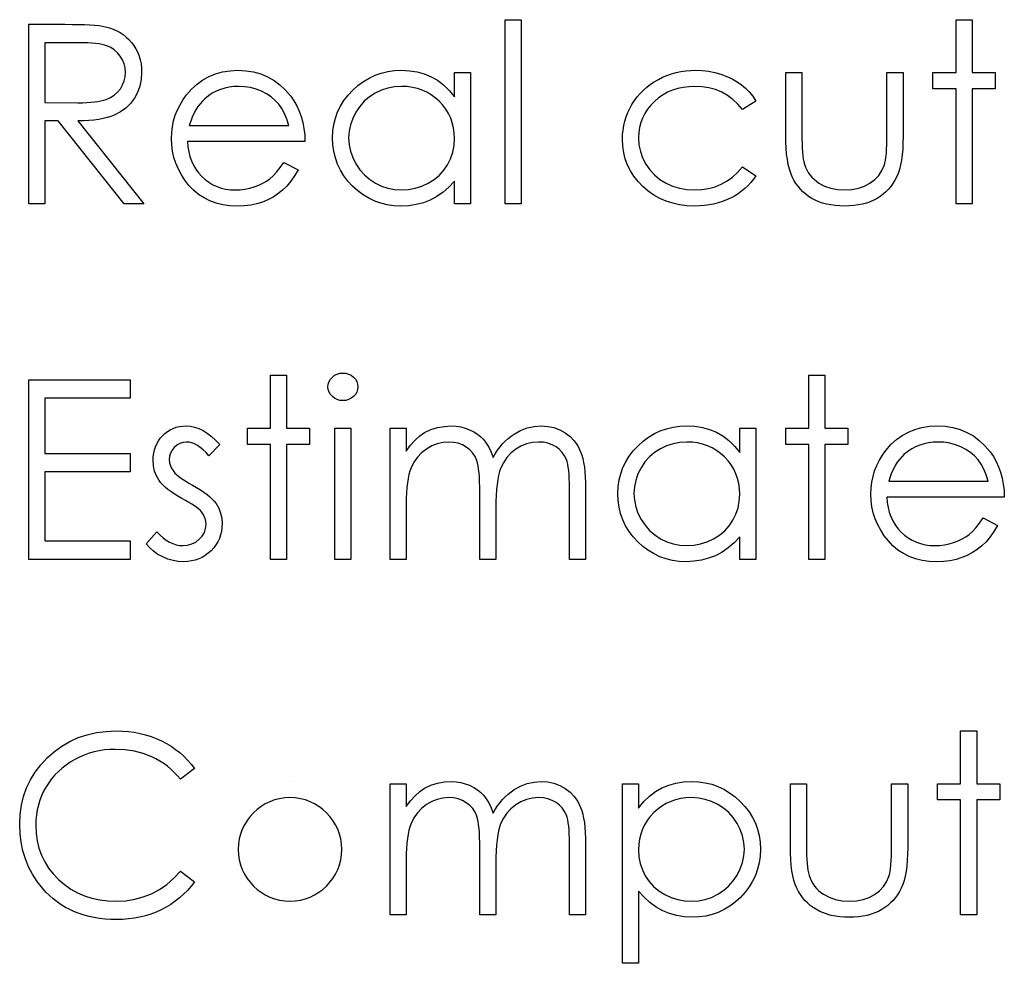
# Model space of a CAD drawing. Header units: inches. Extents: x -122 to 123, y -201 to 75.
# Tile 164 of 191: x -4.608 to -3.922, y 66.8 to 67.457. Entities that reach past the tile are written whole.
import ezdxf

# ---------------------------------------------------------------- set-up
doc = ezdxf.new("R2010")
doc.units = ezdxf.units.IN
doc.header["$MEASUREMENT"] = 0

msp = doc.modelspace()

# ---------------------------------------------------------------- linework, layer by layer
at = {"color": 7, "linetype": 'Continuous'}
msp.add_line((-4.41987, 66.92669), (-4.41987, 66.92669), dxfattribs=at)
at = {"color": 7, "linetype": 'Continuous', "flags": 128}
for points in [[(-4.60181, 67.45415), (-4.57679, 67.45415), (-4.57679, 67.45415), (-4.57178, 67.45412), (-4.56718, 67.45405), (-4.56302, 67.4539), (-4.55926, 67.45372), (-4.55593, 67.45347), (-4.55303, 67.4532), (-4.55053, 67.45285), (-4.54847, 67.45244), (-4.54847, 67.45244), (-4.54574, 67.45172), (-4.54314, 67.45079), (-4.54066, 67.44969), (-4.53833, 67.44841), (-4.53613, 67.44694), (-4.53405, 67.44528), (-4.5321, 67.44346), (-4.53029, 67.44143), (-4.52864, 67.43927), (-4.52721, 67.43697), (-4.52601, 67.43457), (-4.52503, 67.43204), (-4.52426, 67.42938), (-4.52371, 67.42663), (-4.52338, 67.42372), (-4.52328, 67.42072), (-4.52328, 67.42072), (-4.52358, 67.41574), (-4.52451, 67.41108), (-4.52606, 67.40672), (-4.52821, 67.40266), (-4.53094, 67.39901), (-4.5342, 67.39583), (-4.53801, 67.39312), (-4.54231, 67.3909), (-4.54472, 67.38997), (-4.54732, 67.38914), (-4.55015, 67.38847), (-4.5532, 67.38789), (-4.55649, 67.38744), (-4.55997, 67.38711), (-4.56367, 67.38691), (-4.5676, 67.38684), (-4.5676, 67.38684), (-4.52168, 67.32915), (-4.52168, 67.32915), (-4.53555, 67.32915), (-4.53555, 67.32915), (-4.58148, 67.38684), (-4.58148, 67.38684), (-4.59059, 67.38684), (-4.59059, 67.38684), (-4.59059, 67.32915), (-4.59059, 67.32915), (-4.60181, 67.32915), (-4.60181, 67.32915), (-4.60181, 67.45415)], [(-4.27008, 67.45735), (-4.25886, 67.45735), (-4.25886, 67.45735), (-4.25886, 67.32915), (-4.25886, 67.32915), (-4.27008, 67.32915), (-4.27008, 67.32915), (-4.27008, 67.45735)], [(-3.95597, 67.45735), (-3.94476, 67.45735), (-3.94476, 67.45735), (-3.94476, 67.42049), (-3.94476, 67.42049), (-3.92873, 67.42049), (-3.92873, 67.42049), (-3.92873, 67.40928), (-3.92873, 67.40928), (-3.94476, 67.40928), (-3.94476, 67.40928), (-3.94476, 67.32915), (-3.94476, 67.32915), (-3.95597, 67.32915), (-3.95597, 67.32915), (-3.95597, 67.40928), (-3.95597, 67.40928), (-3.972, 67.40928), (-3.972, 67.40928), (-3.972, 67.42049), (-3.972, 67.42049), (-3.95597, 67.42049), (-3.95597, 67.42049), (-3.95597, 67.45735)], [(-4.59059, 67.44133), (-4.59059, 67.39966), (-4.59059, 67.39966), (-4.5677, 67.39948), (-4.5677, 67.39948), (-4.5645, 67.39951), (-4.56149, 67.39963), (-4.55871, 67.39981), (-4.55613, 67.40006), (-4.55378, 67.40039), (-4.55165, 67.40079), (-4.54972, 67.40126), (-4.54802, 67.40181), (-4.54502, 67.40317), (-4.54234, 67.40484), (-4.54003, 67.4069), (-4.53808, 67.40928), (-4.5365, 67.41193), (-4.5354, 67.41471), (-4.53473, 67.41766), (-4.5345, 67.42074), (-4.5345, 67.42074), (-4.53473, 67.42375), (-4.5354, 67.42663), (-4.53655, 67.42936), (-4.53813, 67.43194), (-4.54008, 67.43429), (-4.54231, 67.43627), (-4.54482, 67.4379), (-4.54762, 67.43915), (-4.54922, 67.43965), (-4.55105, 67.4401), (-4.55313, 67.44048), (-4.55543, 67.44078), (-4.55801, 67.44103), (-4.56082, 67.4412), (-4.56387, 67.4413), (-4.56715, 67.44133), (-4.56715, 67.44133), (-4.59059, 67.44133)], [(-4.42427, 67.35799), (-4.41431, 67.35276), (-4.41431, 67.35276), (-4.41676, 67.34858), (-4.41939, 67.34482), (-4.4222, 67.34147), (-4.4252, 67.33856), (-4.42838, 67.33603), (-4.43174, 67.33383), (-4.43532, 67.33193), (-4.43907, 67.33035), (-4.44305, 67.32912), (-4.44729, 67.32825), (-4.45177, 67.32772), (-4.4565, 67.32754), (-4.4565, 67.32754), (-4.46176, 67.32777), (-4.46672, 67.32845), (-4.47137, 67.32957), (-4.47576, 67.33115), (-4.47981, 67.33318), (-4.48359, 67.33566), (-4.4871, 67.33859), (-4.49028, 67.34197), (-4.49313, 67.34562), (-4.49561, 67.3494), (-4.49769, 67.35331), (-4.49939, 67.35734), (-4.50075, 67.36147), (-4.5017, 67.36571), (-4.50225, 67.37009), (-4.50245, 67.37457), (-4.50245, 67.37457), (-4.50227, 67.37878), (-4.5018, 67.38288), (-4.50097, 67.38686), (-4.49982, 67.39075), (-4.49834, 67.3945), (-4.49654, 67.39813), (-4.49439, 67.40166), (-4.49193, 67.40507), (-4.49193, 67.40507), (-4.48845, 67.40905), (-4.4847, 67.41253), (-4.48066, 67.41544), (-4.47633, 67.41784), (-4.47172, 67.41969), (-4.46684, 67.42104), (-4.46168, 67.42182), (-4.45622, 67.4221), (-4.45622, 67.4221), (-4.45062, 67.42182), (-4.44528, 67.42097), (-4.44025, 67.41957), (-4.43552, 67.41761), (-4.43106, 67.41508), (-4.4269, 67.41198), (-4.42302, 67.40832), (-4.41944, 67.40412), (-4.41944, 67.40412), (-4.41714, 67.40084), (-4.41516, 67.39738), (-4.41346, 67.3937), (-4.41208, 67.38984), (-4.41098, 67.38579), (-4.41018, 67.38153), (-4.4097, 67.37707), (-4.4095, 67.37242), (-4.4095, 67.37242), (-4.49123, 67.37242), (-4.49123, 67.37242), (-4.49101, 67.36881), (-4.4905, 67.36536), (-4.4897, 67.36207), (-4.4886, 67.35897), (-4.48725, 67.35604), (-4.4856, 67.35326), (-4.48364, 67.35066), (-4.48142, 67.3482), (-4.47896, 67.346), (-4.47638, 67.34407), (-4.47365, 67.34244), (-4.47077, 67.34112), (-4.46777, 67.34009), (-4.46461, 67.33936), (-4.46133, 67.33891), (-4.4579, 67.33876), (-4.4579, 67.33876), (-4.45455, 67.33889), (-4.45127, 67.33929), (-4.44801, 67.33996), (-4.44481, 67.34089), (-4.44173, 67.34204), (-4.4389, 67.34339), (-4.43632, 67.3449), (-4.43396, 67.34658), (-4.43169, 67.3486), (-4.42931, 67.35121), (-4.42683, 67.35431), (-4.42427, 67.35799)], [(-4.29412, 67.42049), (-4.29412, 67.32915), (-4.29412, 67.32915), (-4.30533, 67.32915), (-4.30533, 67.32915), (-4.30533, 67.34495), (-4.30533, 67.34495), (-4.30921, 67.34074), (-4.3133, 67.33713), (-4.31765, 67.33413), (-4.32221, 67.33173), (-4.32699, 67.3299), (-4.33198, 67.3286), (-4.33721, 67.32779), (-4.34264, 67.32754), (-4.34264, 67.32754), (-4.34748, 67.32777), (-4.35213, 67.32842), (-4.35662, 67.3295), (-4.36092, 67.331), (-4.36503, 67.33295), (-4.36899, 67.33533), (-4.37274, 67.33814), (-4.37632, 67.34139), (-4.3796, 67.34495), (-4.38243, 67.34868), (-4.38481, 67.35261), (-4.38679, 67.35674), (-4.38832, 67.36105), (-4.38939, 67.36553), (-4.39004, 67.37021), (-4.39027, 67.37507), (-4.39027, 67.37507), (-4.39004, 67.37983), (-4.38939, 67.38444), (-4.38829, 67.38884), (-4.38674, 67.3931), (-4.38476, 67.39716), (-4.38236, 67.40104), (-4.3795, 67.40477), (-4.3762, 67.4083), (-4.37259, 67.41153), (-4.36878, 67.41433), (-4.36483, 67.41671), (-4.36067, 67.41864), (-4.35634, 67.42017), (-4.35183, 67.42124), (-4.34715, 67.42187), (-4.34229, 67.4221), (-4.34229, 67.4221), (-4.33671, 67.42182), (-4.3314, 67.42099), (-4.32637, 67.41959), (-4.32161, 67.41766), (-4.31713, 67.41513), (-4.3129, 67.41193), (-4.30899, 67.4081), (-4.30533, 67.40359), (-4.30533, 67.40359), (-4.30533, 67.42049), (-4.30533, 67.42049), (-4.29412, 67.42049)], [(-4.0954, 67.40069), (-4.10479, 67.39485), (-4.10479, 67.39485), (-4.10797, 67.39861), (-4.11145, 67.40186), (-4.11518, 67.40462), (-4.11919, 67.40687), (-4.12349, 67.40862), (-4.12807, 67.40988), (-4.13291, 67.41063), (-4.13804, 67.41088), (-4.13804, 67.41088), (-4.14215, 67.4107), (-4.1461, 67.41023), (-4.14986, 67.4094), (-4.15344, 67.40827), (-4.15685, 67.4068), (-4.16008, 67.40499), (-4.16313, 67.40289), (-4.16601, 67.40044), (-4.16861, 67.39776), (-4.17087, 67.39493), (-4.1728, 67.39197), (-4.17435, 67.38887), (-4.17558, 67.38564), (-4.17643, 67.38226), (-4.17695, 67.37873), (-4.17713, 67.37507), (-4.17713, 67.37507), (-4.1768, 67.37029), (-4.17585, 67.36566), (-4.17425, 67.36115), (-4.17202, 67.35679), (-4.16922, 67.35276), (-4.16594, 67.34918), (-4.1622, 67.3461), (-4.15797, 67.3435), (-4.15337, 67.34142), (-4.14851, 67.33994), (-4.14337, 67.33906), (-4.13797, 67.33876), (-4.13797, 67.33876), (-4.13301, 67.33901), (-4.12827, 67.33976), (-4.12379, 67.34102), (-4.11951, 67.34277), (-4.11548, 67.34502), (-4.1117, 67.34778), (-4.10812, 67.35103), (-4.10479, 67.35479), (-4.10479, 67.35479), (-4.0954, 67.34863), (-4.0954, 67.34863), (-4.0971, 67.3462), (-4.09895, 67.3439), (-4.10096, 67.34174), (-4.10308, 67.33974), (-4.10534, 67.33786), (-4.10777, 67.33613), (-4.11032, 67.33453), (-4.113, 67.33308), (-4.11581, 67.33178), (-4.11871, 67.33065), (-4.12169, 67.3297), (-4.12479, 67.32892), (-4.12797, 67.32832), (-4.13128, 67.3279), (-4.13466, 67.32762), (-4.13814, 67.32754), (-4.13814, 67.32754), (-4.14345, 67.32774), (-4.14851, 67.3284), (-4.15334, 67.32945), (-4.15795, 67.33092), (-4.16233, 67.33283), (-4.16649, 67.33516), (-4.17039, 67.33791), (-4.17407, 67.34109), (-4.17743, 67.34457), (-4.18031, 67.34825), (-4.18276, 67.35208), (-4.18477, 67.35612), (-4.18634, 67.36035), (-4.18744, 67.36473), (-4.18812, 67.36931), (-4.18835, 67.37407), (-4.18835, 67.37407), (-4.18825, 67.3773), (-4.18792, 67.38048), (-4.18742, 67.38361), (-4.18667, 67.38666), (-4.18574, 67.38967), (-4.18459, 67.39262), (-4.18324, 67.3955), (-4.18169, 67.39833), (-4.17993, 67.40106), (-4.17803, 67.40362), (-4.17598, 67.40605), (-4.17375, 67.4083), (-4.17139, 67.4104), (-4.16886, 67.41236), (-4.16616, 67.41416), (-4.16333, 67.41581), (-4.16038, 67.41729), (-4.15732, 67.41857), (-4.15419, 67.41964), (-4.15096, 67.42052), (-4.14766, 67.42122), (-4.14428, 67.4217), (-4.1408, 67.422), (-4.13721, 67.4221), (-4.13721, 67.4221), (-4.13273, 67.42192), (-4.1283, 67.42139), (-4.12397, 67.42054), (-4.11971, 67.41932), (-4.11565, 67.41781), (-4.1119, 67.41611), (-4.10849, 67.41418), (-4.10539, 67.41205), (-4.10256, 67.40968), (-4.09995, 67.407), (-4.09755, 67.40399), (-4.0954, 67.40069)], [(-4.07456, 67.42049), (-4.06335, 67.42049), (-4.06335, 67.42049), (-4.06335, 67.37813), (-4.06335, 67.37813), (-4.06332, 67.37439), (-4.06325, 67.37099), (-4.0631, 67.36786), (-4.0629, 67.36503), (-4.06264, 67.36253), (-4.06234, 67.3603), (-4.06199, 67.35839), (-4.06157, 67.35677), (-4.06157, 67.35677), (-4.06082, 67.35474), (-4.05994, 67.35281), (-4.05889, 67.35101), (-4.05771, 67.3493), (-4.05636, 67.3477), (-4.05486, 67.34622), (-4.05323, 67.34485), (-4.05143, 67.3436), (-4.0475, 67.34149), (-4.04319, 67.33996), (-4.03853, 67.33906), (-4.03352, 67.33876), (-4.03352, 67.33876), (-4.02852, 67.33906), (-4.02391, 67.33994), (-4.0197, 67.34142), (-4.0159, 67.34347), (-4.01256, 67.346), (-4.00979, 67.34893), (-4.00756, 67.35221), (-4.0059, 67.35586), (-4.0059, 67.35586), (-4.00548, 67.35737), (-4.0051, 67.35922), (-4.00478, 67.36145), (-4.0045, 67.36405), (-4.0043, 67.36703), (-4.00418, 67.37036), (-4.00408, 67.37407), (-4.00405, 67.37813), (-4.00405, 67.37813), (-4.00405, 67.42049), (-4.00405, 67.42049), (-3.99283, 67.42049), (-3.99283, 67.42049), (-3.99283, 67.37602), (-3.99283, 67.37602), (-3.99291, 67.37149), (-3.99311, 67.36723), (-3.99346, 67.36325), (-3.99396, 67.3596), (-3.99459, 67.35619), (-3.99536, 67.35311), (-3.99629, 67.35031), (-3.99734, 67.34778), (-3.99854, 67.34547), (-3.99987, 67.34329), (-4.00137, 67.34124), (-4.00297, 67.33931), (-4.00475, 67.33751), (-4.00666, 67.33586), (-4.00871, 67.33431), (-4.01091, 67.3329), (-4.01324, 67.33165), (-4.01572, 67.33055), (-4.01835, 67.32965), (-4.0211, 67.3289), (-4.02403, 67.3283), (-4.02709, 67.32787), (-4.03027, 67.32762), (-4.03362, 67.32754), (-4.03362, 67.32754), (-4.03695, 67.32762), (-4.04016, 67.32787), (-4.04321, 67.3283), (-4.04614, 67.3289), (-4.04892, 67.32965), (-4.05155, 67.33055), (-4.05406, 67.33165), (-4.05641, 67.3329), (-4.05861, 67.33431), (-4.06069, 67.33586), (-4.06262, 67.33754), (-4.0644, 67.33934), (-4.06603, 67.34129), (-4.0675, 67.34337), (-4.06885, 67.34557), (-4.07006, 67.3479), (-4.07111, 67.35046), (-4.07204, 67.35331), (-4.07281, 67.35649), (-4.07344, 67.35995), (-4.07394, 67.36373), (-4.07429, 67.36778), (-4.07449, 67.37217), (-4.07456, 67.37685), (-4.07456, 67.37685), (-4.07456, 67.42049)], [(-4.42072, 67.38363), (-4.42205, 67.38807), (-4.42367, 67.39202), (-4.42555, 67.3955), (-4.4277, 67.39851), (-4.43016, 67.40116), (-4.43301, 67.40354), (-4.43622, 67.40564), (-4.4398, 67.40747), (-4.4436, 67.40897), (-4.44754, 67.41003), (-4.45154, 67.41068), (-4.45565, 67.41088), (-4.45565, 67.41088), (-4.459, 67.41075), (-4.46226, 67.41035), (-4.46539, 67.40968), (-4.46837, 67.40875), (-4.47127, 67.40752), (-4.47403, 67.40607), (-4.47666, 67.40432), (-4.47919, 67.40231), (-4.47919, 67.40231), (-4.48094, 67.40066), (-4.48257, 67.39881), (-4.48409, 67.39678), (-4.4855, 67.39455), (-4.4868, 67.3921), (-4.488, 67.38947), (-4.48908, 67.38666), (-4.49005, 67.38363), (-4.49005, 67.38363), (-4.42072, 67.38363)], [(-4.34214, 67.41088), (-4.34705, 67.41058), (-4.35176, 67.4097), (-4.35626, 67.40822), (-4.3606, 67.40617), (-4.3646, 67.40359), (-4.36818, 67.40051), (-4.37134, 67.39698), (-4.37407, 67.39295), (-4.37625, 67.38864), (-4.3778, 67.38419), (-4.37875, 67.37963), (-4.37905, 67.37495), (-4.37905, 67.37495), (-4.37873, 67.37029), (-4.3778, 67.36573), (-4.37622, 67.36127), (-4.37402, 67.35692), (-4.37126, 67.35286), (-4.36811, 67.34928), (-4.3645, 67.34617), (-4.36047, 67.34355), (-4.35614, 67.34144), (-4.35166, 67.33996), (-4.34702, 67.33906), (-4.34224, 67.33876), (-4.34224, 67.33876), (-4.33738, 67.33906), (-4.33265, 67.33994), (-4.32807, 67.34142), (-4.32361, 67.3435), (-4.31948, 67.34607), (-4.31583, 67.34908), (-4.31272, 67.35251), (-4.31009, 67.35634), (-4.30801, 67.36052), (-4.30651, 67.36498), (-4.30563, 67.36966), (-4.30533, 67.37462), (-4.30533, 67.37462), (-4.30551, 67.3784), (-4.30601, 67.38203), (-4.30684, 67.38551), (-4.30799, 67.38882), (-4.30949, 67.39197), (-4.31132, 67.39498), (-4.31347, 67.39781), (-4.31598, 67.40049), (-4.3187, 67.40292), (-4.32158, 67.40504), (-4.32464, 67.40682), (-4.32782, 67.40827), (-4.33117, 67.40943), (-4.33468, 67.41023), (-4.33834, 67.41073), (-4.34214, 67.41088)], [(-4.38311, 67.21125), (-4.38103, 67.21108), (-4.3791, 67.21055), (-4.37732, 67.20965), (-4.37572, 67.20842), (-4.37437, 67.20694), (-4.37342, 67.20529), (-4.37284, 67.20351), (-4.37264, 67.20159), (-4.37264, 67.20159), (-4.37284, 67.19971), (-4.37342, 67.19796), (-4.37437, 67.19633), (-4.37572, 67.19485), (-4.37732, 67.19362), (-4.3791, 67.19272), (-4.38103, 67.1922), (-4.38311, 67.19202), (-4.38311, 67.19202), (-4.38516, 67.1922), (-4.38704, 67.19272), (-4.38882, 67.19362), (-4.39042, 67.19485), (-4.39175, 67.19633), (-4.3927, 67.19796), (-4.39327, 67.19971), (-4.39347, 67.20159), (-4.39347, 67.20159), (-4.39327, 67.20351), (-4.3927, 67.20529), (-4.39175, 67.20694), (-4.39042, 67.20842), (-4.38882, 67.20965), (-4.38704, 67.21055), (-4.38516, 67.21108), (-4.38311, 67.21125)], [(-4.60181, 67.20644), (-4.53129, 67.20644), (-4.53129, 67.20644), (-4.53129, 67.19362), (-4.53129, 67.19362), (-4.59059, 67.19362), (-4.59059, 67.19362), (-4.59059, 67.15516), (-4.59059, 67.15516), (-4.53129, 67.15516), (-4.53129, 67.15516), (-4.53129, 67.14234), (-4.53129, 67.14234), (-4.59059, 67.14234), (-4.59059, 67.14234), (-4.59059, 67.09426), (-4.59059, 67.09426), (-4.53129, 67.09426), (-4.53129, 67.09426), (-4.53129, 67.08144), (-4.53129, 67.08144), (-4.60181, 67.08144), (-4.60181, 67.08144), (-4.60181, 67.20644)], [(-4.43354, 67.20965), (-4.42232, 67.20965), (-4.42232, 67.20965), (-4.42232, 67.17279), (-4.42232, 67.17279), (-4.40629, 67.17279), (-4.40629, 67.17279), (-4.40629, 67.16157), (-4.40629, 67.16157), (-4.42232, 67.16157), (-4.42232, 67.16157), (-4.42232, 67.08144), (-4.42232, 67.08144), (-4.43354, 67.08144), (-4.43354, 67.08144), (-4.43354, 67.16157), (-4.43354, 67.16157), (-4.44956, 67.16157), (-4.44956, 67.16157), (-4.44956, 67.17279), (-4.44956, 67.17279), (-4.43354, 67.17279), (-4.43354, 67.17279), (-4.43354, 67.20965)], [(-4.05854, 67.20965), (-4.04732, 67.20965), (-4.04732, 67.20965), (-4.04732, 67.17279), (-4.04732, 67.17279), (-4.03129, 67.17279), (-4.03129, 67.17279), (-4.03129, 67.16157), (-4.03129, 67.16157), (-4.04732, 67.16157), (-4.04732, 67.16157), (-4.04732, 67.08144), (-4.04732, 67.08144), (-4.05854, 67.08144), (-4.05854, 67.08144), (-4.05854, 67.16157), (-4.05854, 67.16157), (-4.07456, 67.16157), (-4.07456, 67.16157), (-4.07456, 67.17279), (-4.07456, 67.17279), (-4.05854, 67.17279), (-4.05854, 67.17279), (-4.05854, 67.20965)], [(-4.46879, 67.1614), (-4.47641, 67.15356), (-4.47641, 67.15356), (-4.47841, 67.15581), (-4.48041, 67.15777), (-4.48242, 67.15942), (-4.48437, 67.16077), (-4.48635, 67.16182), (-4.4883, 67.16257), (-4.49025, 67.16302), (-4.49218, 67.16317), (-4.49218, 67.16317), (-4.49454, 67.16295), (-4.49671, 67.16225), (-4.49874, 67.1611), (-4.50057, 67.15947), (-4.5021, 67.15754), (-4.50317, 67.15549), (-4.50383, 67.15326), (-4.50405, 67.15088), (-4.50405, 67.15088), (-4.50385, 67.14873), (-4.50327, 67.14665), (-4.5023, 67.14459), (-4.50095, 67.14259), (-4.50095, 67.14259), (-4.50007, 67.14156), (-4.49897, 67.14051), (-4.49767, 67.13939), (-4.49614, 67.13823), (-4.49439, 67.13703), (-4.49243, 67.13581), (-4.49028, 67.1345), (-4.4879, 67.13318), (-4.4879, 67.13318), (-4.485, 67.13152), (-4.48234, 67.1299), (-4.47991, 67.12827), (-4.47773, 67.12667), (-4.47581, 67.12506), (-4.4741, 67.12349), (-4.47265, 67.12191), (-4.47145, 67.12036), (-4.47145, 67.12036), (-4.4696, 67.11713), (-4.46824, 67.1137), (-4.46747, 67.11006), (-4.46719, 67.10623), (-4.46719, 67.10623), (-4.46732, 67.10353), (-4.46767, 67.10092), (-4.46827, 67.09842), (-4.4691, 67.09604), (-4.4702, 67.09374), (-4.4715, 67.09156), (-4.47305, 67.08948), (-4.47485, 67.0875), (-4.47683, 67.0857), (-4.47891, 67.08415), (-4.48111, 67.08285), (-4.48344, 67.08177), (-4.4859, 67.08092), (-4.48848, 67.08032), (-4.49116, 67.07997), (-4.49396, 67.07984), (-4.49396, 67.07984), (-4.49774, 67.08004), (-4.50142, 67.08067), (-4.50503, 67.08169), (-4.50856, 67.08312), (-4.51189, 67.08492), (-4.51492, 67.08705), (-4.51765, 67.08948), (-4.52008, 67.09221), (-4.52008, 67.09221), (-4.51264, 67.10067), (-4.51264, 67.10067), (-4.51049, 67.09842), (-4.50831, 67.09647), (-4.50608, 67.09482), (-4.50385, 67.09346), (-4.50157, 67.09241), (-4.49924, 67.09166), (-4.49691, 67.09121), (-4.49454, 67.09106), (-4.49454, 67.09106), (-4.49131, 67.09133), (-4.48833, 67.09216), (-4.4856, 67.09351), (-4.48312, 67.09544), (-4.48106, 67.09772), (-4.47959, 67.10022), (-4.47871, 67.10288), (-4.47841, 67.10576), (-4.47841, 67.10576), (-4.47861, 67.10814), (-4.47919, 67.11039), (-4.48014, 67.11249), (-4.48149, 67.11447), (-4.48149, 67.11447), (-4.48237, 67.11542), (-4.48349, 67.11645), (-4.48487, 67.11755), (-4.48647, 67.1187), (-4.48833, 67.11991), (-4.49043, 67.12116), (-4.49276, 67.12248), (-4.49534, 67.12389), (-4.49534, 67.12389), (-4.49812, 67.12546), (-4.50067, 67.12704), (-4.50297, 67.12862), (-4.50508, 67.13017), (-4.50693, 67.13172), (-4.50853, 67.13328), (-4.50994, 67.13483), (-4.51109, 67.13636), (-4.51109, 67.13636), (-4.51292, 67.13954), (-4.51422, 67.14297), (-4.51502, 67.14657), (-4.51527, 67.15043), (-4.51527, 67.15043), (-4.51517, 67.15296), (-4.51487, 67.15536), (-4.51434, 67.15767), (-4.51364, 67.15987), (-4.51272, 67.16195), (-4.51159, 67.16393), (-4.51026, 67.1658), (-4.50873, 67.16756), (-4.50703, 67.16916), (-4.50523, 67.17054), (-4.50333, 67.17171), (-4.50132, 67.17269), (-4.49919, 67.17344), (-4.49696, 67.17397), (-4.49464, 67.17429), (-4.49218, 67.17439), (-4.49218, 67.17439), (-4.48928, 67.17419), (-4.48637, 67.17359), (-4.48344, 67.17256), (-4.48051, 67.17114), (-4.47761, 67.16931), (-4.47468, 67.16708), (-4.47172, 67.16445), (-4.46879, 67.1614)], [(-4.38867, 67.17279), (-4.37745, 67.17279), (-4.37745, 67.17279), (-4.37745, 67.08144), (-4.37745, 67.08144), (-4.38867, 67.08144), (-4.38867, 67.08144), (-4.38867, 67.17279)], [(-4.35021, 67.17279), (-4.33899, 67.17279), (-4.33899, 67.17279), (-4.33899, 67.15691), (-4.33899, 67.15691), (-4.33588, 67.16102), (-4.33273, 67.16453), (-4.32955, 67.16743), (-4.32632, 67.16976), (-4.32632, 67.16976), (-4.32178, 67.17179), (-4.31713, 67.17324), (-4.31237, 67.17409), (-4.30749, 67.17439), (-4.30749, 67.17439), (-4.30418, 67.17422), (-4.30098, 67.17374), (-4.29785, 67.17292), (-4.29482, 67.17176), (-4.29194, 67.17034), (-4.28936, 67.16871), (-4.28703, 67.16686), (-4.285, 67.16478), (-4.28317, 67.16237), (-4.28145, 67.15949), (-4.27987, 67.15616), (-4.27842, 67.15233), (-4.27842, 67.15233), (-4.27691, 67.15496), (-4.27531, 67.15742), (-4.27361, 67.15972), (-4.27183, 67.16185), (-4.26995, 67.16383), (-4.268, 67.16563), (-4.26595, 67.16728), (-4.26379, 67.16876), (-4.25933, 67.17121), (-4.25468, 67.17299), (-4.24989, 67.17404), (-4.24491, 67.17439), (-4.24491, 67.17439), (-4.24033, 67.17409), (-4.23602, 67.17322), (-4.23199, 67.17171), (-4.22823, 67.16963), (-4.22485, 67.16703), (-4.22192, 67.16395), (-4.21947, 67.16042), (-4.21749, 67.15639), (-4.21667, 67.15414), (-4.21597, 67.15161), (-4.21536, 67.14883), (-4.21486, 67.14577), (-4.21449, 67.14247), (-4.21421, 67.13889), (-4.21404, 67.13503), (-4.21399, 67.13092), (-4.21399, 67.13092), (-4.21399, 67.08144), (-4.21399, 67.08144), (-4.22521, 67.08144), (-4.22521, 67.08144), (-4.22521, 67.13097), (-4.22521, 67.13097), (-4.22523, 67.13448), (-4.22533, 67.13771), (-4.22551, 67.14064), (-4.22573, 67.14329), (-4.22603, 67.14565), (-4.22641, 67.14772), (-4.22683, 67.14953), (-4.22733, 67.15103), (-4.22859, 67.15363), (-4.23021, 67.15599), (-4.23222, 67.15804), (-4.2346, 67.15984), (-4.23727, 67.1613), (-4.24023, 67.16235), (-4.24341, 67.16297), (-4.24686, 67.16317), (-4.24686, 67.16317), (-4.2511, 67.16287), (-4.25513, 67.16192), (-4.25901, 67.16037), (-4.26269, 67.15817), (-4.26605, 67.15546), (-4.2689, 67.15233), (-4.27128, 67.14878), (-4.27318, 67.14482), (-4.27396, 67.14257), (-4.27463, 67.13996), (-4.27519, 67.13701), (-4.27566, 67.1337), (-4.27601, 67.13005), (-4.27629, 67.12604), (-4.27644, 67.12168), (-4.27649, 67.11698), (-4.27649, 67.11698), (-4.27649, 67.08144), (-4.27649, 67.08144), (-4.28771, 67.08144), (-4.28771, 67.08144), (-4.28771, 67.12789), (-4.28771, 67.12789), (-4.28773, 67.13182), (-4.28783, 67.13546), (-4.28801, 67.13874), (-4.28823, 67.14169), (-4.28853, 67.14432), (-4.28888, 67.1466), (-4.28931, 67.14858), (-4.28981, 67.1502), (-4.29104, 67.15301), (-4.29266, 67.15551), (-4.29469, 67.15772), (-4.2971, 67.15962), (-4.2998, 67.16117), (-4.30278, 67.1623), (-4.30598, 67.16295), (-4.30944, 67.16317), (-4.30944, 67.16317), (-4.3135, 67.16287), (-4.31743, 67.16195), (-4.32123, 67.16042), (-4.32489, 67.15829), (-4.32824, 67.15564), (-4.33115, 67.15256), (-4.33358, 67.14908), (-4.33553, 67.14515), (-4.33633, 67.14294), (-4.33703, 67.14049), (-4.33763, 67.13773), (-4.33811, 67.1347), (-4.33851, 67.13142), (-4.33876, 67.12784), (-4.33894, 67.12401), (-4.33899, 67.11988), (-4.33899, 67.11988), (-4.33899, 67.08144), (-4.33899, 67.08144), (-4.35021, 67.08144), (-4.35021, 67.08144), (-4.35021, 67.17279)], [(-4.0954, 67.17279), (-4.0954, 67.08144), (-4.0954, 67.08144), (-4.10662, 67.08144), (-4.10662, 67.08144), (-4.10662, 67.09724), (-4.10662, 67.09724), (-4.1105, 67.09304), (-4.11458, 67.08943), (-4.11894, 67.08643), (-4.12349, 67.08402), (-4.12827, 67.08219), (-4.13326, 67.08089), (-4.13849, 67.08009), (-4.14393, 67.07984), (-4.14393, 67.07984), (-4.14876, 67.08007), (-4.15342, 67.08072), (-4.1579, 67.08179), (-4.1622, 67.0833), (-4.16631, 67.08525), (-4.17027, 67.08763), (-4.17402, 67.09043), (-4.1776, 67.09369), (-4.18088, 67.09724), (-4.18371, 67.10097), (-4.18609, 67.10491), (-4.18807, 67.10904), (-4.1896, 67.11334), (-4.19067, 67.11783), (-4.19133, 67.12251), (-4.19155, 67.12737), (-4.19155, 67.12737), (-4.19133, 67.13212), (-4.19067, 67.13673), (-4.18957, 67.14114), (-4.18802, 67.1454), (-4.18604, 67.14945), (-4.18364, 67.15333), (-4.18078, 67.15706), (-4.17748, 67.1606), (-4.17387, 67.16383), (-4.17007, 67.16663), (-4.16611, 67.16901), (-4.16195, 67.17094), (-4.15762, 67.17246), (-4.15311, 67.17354), (-4.14843, 67.17417), (-4.14357, 67.17439), (-4.14357, 67.17439), (-4.13799, 67.17412), (-4.13268, 67.17329), (-4.12765, 67.17189), (-4.12289, 67.16996), (-4.11841, 67.16743), (-4.11418, 67.16423), (-4.11027, 67.1604), (-4.10662, 67.15589), (-4.10662, 67.15589), (-4.10662, 67.17279), (-4.10662, 67.17279), (-4.0954, 67.17279)], [(-3.93709, 67.11029), (-3.92713, 67.10506), (-3.92713, 67.10506), (-3.92958, 67.10087), (-3.93221, 67.09712), (-3.93502, 67.09376), (-3.93802, 67.09086), (-3.9412, 67.08833), (-3.94456, 67.08613), (-3.94814, 67.08422), (-3.95189, 67.08265), (-3.95587, 67.08142), (-3.96011, 67.08054), (-3.96459, 67.08002), (-3.96932, 67.07984), (-3.96932, 67.07984), (-3.97458, 67.08007), (-3.97954, 67.08074), (-3.98419, 67.08187), (-3.98858, 67.08345), (-3.99263, 67.08548), (-3.99641, 67.08795), (-3.99992, 67.09088), (-4.0031, 67.09426), (-4.00595, 67.09792), (-4.00843, 67.1017), (-4.01051, 67.10561), (-4.01221, 67.10964), (-4.01357, 67.11377), (-4.01452, 67.118), (-4.01507, 67.12238), (-4.01527, 67.12687), (-4.01527, 67.12687), (-4.01509, 67.13107), (-4.01462, 67.13518), (-4.01379, 67.13916), (-4.01264, 67.14304), (-4.01116, 67.1468), (-4.00936, 67.15043), (-4.00721, 67.15396), (-4.00475, 67.15737), (-4.00475, 67.15737), (-4.00127, 67.16135), (-3.99752, 67.16483), (-3.99348, 67.16773), (-3.98915, 67.17014), (-3.98455, 67.17199), (-3.97966, 67.17334), (-3.9745, 67.17412), (-3.96905, 67.17439), (-3.96905, 67.17439), (-3.96344, 67.17412), (-3.9581, 67.17327), (-3.95307, 67.17186), (-3.94834, 67.16991), (-3.94388, 67.16738), (-3.93972, 67.16428), (-3.93584, 67.16062), (-3.93226, 67.15641), (-3.93226, 67.15641), (-3.92996, 67.15313), (-3.92798, 67.14968), (-3.92628, 67.146), (-3.9249, 67.14214), (-3.9238, 67.13808), (-3.923, 67.13383), (-3.92252, 67.12937), (-3.92232, 67.12471), (-3.92232, 67.12471), (-4.00405, 67.12471), (-4.00405, 67.12471), (-4.00383, 67.12111), (-4.00333, 67.11765), (-4.00252, 67.11437), (-4.00142, 67.11127), (-4.00007, 67.10834), (-3.99842, 67.10556), (-3.99646, 67.10295), (-3.99424, 67.1005), (-3.99178, 67.0983), (-3.9892, 67.09637), (-3.98647, 67.09474), (-3.98359, 67.09341), (-3.98059, 67.09239), (-3.97743, 67.09166), (-3.97415, 67.09121), (-3.97072, 67.09106), (-3.97072, 67.09106), (-3.96737, 67.09118), (-3.96409, 67.09158), (-3.96083, 67.09226), (-3.95763, 67.09319), (-3.95455, 67.09434), (-3.95172, 67.09569), (-3.94914, 67.09719), (-3.94678, 67.09887), (-3.94451, 67.1009), (-3.94213, 67.1035), (-3.93965, 67.10661), (-3.93709, 67.11029)], [(-4.14342, 67.16317), (-4.14833, 67.16287), (-4.15304, 67.162), (-4.15755, 67.16052), (-4.16188, 67.15847), (-4.16589, 67.15589), (-4.16947, 67.15281), (-4.17262, 67.14928), (-4.17535, 67.14525), (-4.17753, 67.14094), (-4.17908, 67.13648), (-4.18003, 67.13192), (-4.18033, 67.12724), (-4.18033, 67.12724), (-4.18001, 67.12258), (-4.17908, 67.11803), (-4.1775, 67.11357), (-4.1753, 67.10921), (-4.17255, 67.10516), (-4.16939, 67.10158), (-4.16579, 67.09847), (-4.16175, 67.09584), (-4.15742, 67.09374), (-4.15294, 67.09226), (-4.14831, 67.09136), (-4.14352, 67.09106), (-4.14352, 67.09106), (-4.13867, 67.09136), (-4.13393, 67.09224), (-4.12935, 67.09371), (-4.12489, 67.09579), (-4.12076, 67.09837), (-4.11711, 67.10138), (-4.114, 67.10481), (-4.11137, 67.10864), (-4.10929, 67.11282), (-4.10779, 67.11728), (-4.10692, 67.12196), (-4.10662, 67.12692), (-4.10662, 67.12692), (-4.10679, 67.1307), (-4.10729, 67.13433), (-4.10812, 67.13781), (-4.10927, 67.14111), (-4.11077, 67.14427), (-4.1126, 67.14727), (-4.11475, 67.1501), (-4.11726, 67.15278), (-4.11999, 67.15521), (-4.12287, 67.15734), (-4.12592, 67.15912), (-4.1291, 67.16057), (-4.13246, 67.16172), (-4.13596, 67.16252), (-4.13962, 67.16302), (-4.14342, 67.16317)], [(-3.93354, 67.13593), (-3.93487, 67.14036), (-3.93649, 67.14432), (-3.93837, 67.1478), (-3.94052, 67.1508), (-3.94298, 67.15346), (-3.94583, 67.15584), (-3.94904, 67.15794), (-3.95262, 67.15977), (-3.95643, 67.16127), (-3.96036, 67.16232), (-3.96436, 67.16297), (-3.96847, 67.16317), (-3.96847, 67.16317), (-3.97182, 67.16305), (-3.97508, 67.16265), (-3.97821, 67.16197), (-3.98119, 67.16105), (-3.98409, 67.15982), (-3.98685, 67.15837), (-3.98948, 67.15661), (-3.99201, 67.15461), (-3.99201, 67.15461), (-3.99376, 67.15296), (-3.99539, 67.15111), (-3.99691, 67.14908), (-3.99832, 67.14685), (-3.99962, 67.14439), (-4.00082, 67.14177), (-4.0019, 67.13896), (-4.00287, 67.13593), (-4.00287, 67.13593), (-3.93354, 67.13593)], [(-4.48642, 66.9358), (-4.49624, 66.92829), (-4.49624, 66.92829), (-4.49837, 66.93077), (-4.5006, 66.9331), (-4.50292, 66.93528), (-4.50535, 66.93731), (-4.50791, 66.93916), (-4.51054, 66.94086), (-4.51329, 66.94241), (-4.51615, 66.94382), (-4.52211, 66.94615), (-4.52834, 66.9478), (-4.53485, 66.9488), (-4.54166, 66.94912), (-4.54166, 66.94912), (-4.54542, 66.94902), (-4.54912, 66.94867), (-4.55275, 66.94812), (-4.55628, 66.94735), (-4.55979, 66.94635), (-4.5632, 66.94514), (-4.56653, 66.94369), (-4.56981, 66.94204), (-4.57296, 66.94019), (-4.57592, 66.93818), (-4.5787, 66.93603), (-4.5813, 66.93373), (-4.58373, 66.93127), (-4.58596, 66.92867), (-4.58801, 66.92589), (-4.58989, 66.92298), (-4.59157, 66.91995), (-4.59299, 66.91682), (-4.59422, 66.91362), (-4.59522, 66.91029), (-4.596, 66.90688), (-4.59655, 66.9034), (-4.5969, 66.8998), (-4.597, 66.89612), (-4.597, 66.89612), (-4.59675, 66.89058), (-4.596, 66.8853), (-4.59477, 66.88024), (-4.59302, 66.87543), (-4.59079, 66.87082), (-4.58804, 66.86647), (-4.58481, 66.86234), (-4.58107, 66.85845), (-4.57697, 66.85492), (-4.57259, 66.85184), (-4.56795, 66.84927), (-4.56307, 66.84714), (-4.55791, 66.84548), (-4.5525, 66.84431), (-4.54682, 66.84358), (-4.54089, 66.84336), (-4.54089, 66.84336), (-4.53435, 66.84368), (-4.52809, 66.84466), (-4.52211, 66.84629), (-4.51637, 66.84856), (-4.51094, 66.85149), (-4.50575, 66.85507), (-4.50087, 66.85931), (-4.49624, 66.86419), (-4.49624, 66.86419), (-4.48642, 66.85675), (-4.48642, 66.85675), (-4.48883, 66.85372), (-4.49138, 66.85084), (-4.49406, 66.84816), (-4.49689, 66.84566), (-4.49987, 66.84331), (-4.503, 66.84115), (-4.50628, 66.83917), (-4.50969, 66.83737), (-4.51322, 66.83577), (-4.51685, 66.83439), (-4.52058, 66.83321), (-4.52443, 66.83224), (-4.52837, 66.83149), (-4.53242, 66.83096), (-4.53655, 66.83064), (-4.54081, 66.83054), (-4.54081, 66.83054), (-4.54484, 66.83061), (-4.54877, 66.83089), (-4.55258, 66.83131), (-4.55628, 66.83191), (-4.55989, 66.83266), (-4.56337, 66.83362), (-4.56675, 66.83472), (-4.57003, 66.83599), (-4.57321, 66.83745), (-4.57627, 66.83907), (-4.57922, 66.84088), (-4.58208, 66.84283), (-4.58481, 66.84496), (-4.58743, 66.84726), (-4.58996, 66.84974), (-4.59237, 66.8524), (-4.59237, 66.8524), (-4.59607, 66.85713), (-4.5993, 66.86211), (-4.60203, 66.86732), (-4.60426, 66.87278), (-4.60599, 66.87846), (-4.60722, 66.8844), (-4.60797, 66.89056), (-4.60822, 66.89697), (-4.60822, 66.89697), (-4.60792, 66.9037), (-4.60702, 66.91016), (-4.60551, 66.91635), (-4.60341, 66.92226), (-4.60073, 66.92789), (-4.59743, 66.93327), (-4.59354, 66.93836), (-4.58904, 66.94319), (-4.58408, 66.9476), (-4.57885, 66.9514), (-4.57329, 66.95461), (-4.56743, 66.95726), (-4.56127, 66.95932), (-4.55481, 66.96077), (-4.54802, 66.96164), (-4.54096, 66.96195), (-4.54096, 66.96195), (-4.53665, 66.96185), (-4.53245, 66.96152), (-4.52837, 66.96097), (-4.52438, 66.96022), (-4.5205, 66.95927), (-4.51672, 66.95806), (-4.51304, 66.95666), (-4.50948, 66.95506), (-4.50605, 66.95326), (-4.50277, 66.95128), (-4.49964, 66.94912), (-4.49669, 66.94682), (-4.49388, 66.94432), (-4.49123, 66.94166), (-4.48875, 66.93881), (-4.48642, 66.9358)], [(-3.95277, 66.96195), (-3.94155, 66.96195), (-3.94155, 66.96195), (-3.94155, 66.92509), (-3.94155, 66.92509), (-3.92553, 66.92509), (-3.92553, 66.92509), (-3.92553, 66.91387), (-3.92553, 66.91387), (-3.94155, 66.91387), (-3.94155, 66.91387), (-3.94155, 66.83374), (-3.94155, 66.83374), (-3.95277, 66.83374), (-3.95277, 66.83374), (-3.95277, 66.91387), (-3.95277, 66.91387), (-3.96879, 66.91387), (-3.96879, 66.91387), (-3.96879, 66.92509), (-3.96879, 66.92509), (-3.95277, 66.92509), (-3.95277, 66.92509), (-3.95277, 66.96195)], [(-4.35021, 66.92509), (-4.33899, 66.92509), (-4.33899, 66.92509), (-4.33899, 66.90921), (-4.33899, 66.90921), (-4.33588, 66.91332), (-4.33273, 66.91682), (-4.32955, 66.91973), (-4.32632, 66.92206), (-4.32632, 66.92206), (-4.32178, 66.92408), (-4.31713, 66.92554), (-4.31237, 66.92639), (-4.30749, 66.92669), (-4.30749, 66.92669), (-4.30418, 66.92651), (-4.30098, 66.92604), (-4.29785, 66.92521), (-4.29482, 66.92406), (-4.29194, 66.92263), (-4.28936, 66.921), (-4.28703, 66.91915), (-4.285, 66.91707), (-4.28317, 66.91467), (-4.28145, 66.91179), (-4.27987, 66.90846), (-4.27842, 66.90463), (-4.27842, 66.90463), (-4.27691, 66.90726), (-4.27531, 66.90971), (-4.27361, 66.91202), (-4.27183, 66.91414), (-4.26995, 66.91612), (-4.268, 66.91792), (-4.26595, 66.91958), (-4.26379, 66.92106), (-4.25933, 66.92351), (-4.25468, 66.92529), (-4.24989, 66.92634), (-4.24491, 66.92669), (-4.24491, 66.92669), (-4.24033, 66.92639), (-4.23602, 66.92551), (-4.23199, 66.92401), (-4.22823, 66.92193), (-4.22485, 66.91933), (-4.22192, 66.91625), (-4.21947, 66.91272), (-4.21749, 66.90869), (-4.21667, 66.90643), (-4.21597, 66.9039), (-4.21536, 66.90112), (-4.21486, 66.89807), (-4.21449, 66.89476), (-4.21421, 66.89118), (-4.21404, 66.88733), (-4.21399, 66.88322), (-4.21399, 66.88322), (-4.21399, 66.83374), (-4.21399, 66.83374), (-4.22521, 66.83374), (-4.22521, 66.83374), (-4.22521, 66.88327), (-4.22521, 66.88327), (-4.22523, 66.88678), (-4.22533, 66.89001), (-4.22551, 66.89294), (-4.22573, 66.89559), (-4.22603, 66.89794), (-4.22641, 66.90002), (-4.22683, 66.90182), (-4.22733, 66.90333), (-4.22859, 66.90593), (-4.23021, 66.90828), (-4.23222, 66.91034), (-4.2346, 66.91214), (-4.23727, 66.91359), (-4.24023, 66.91464), (-4.24341, 66.91527), (-4.24686, 66.91547), (-4.24686, 66.91547), (-4.2511, 66.91517), (-4.25513, 66.91422), (-4.25901, 66.91267), (-4.26269, 66.91046), (-4.26605, 66.90776), (-4.2689, 66.90463), (-4.27128, 66.90107), (-4.27318, 66.89712), (-4.27396, 66.89486), (-4.27463, 66.89226), (-4.27519, 66.8893), (-4.27566, 66.886), (-4.27601, 66.88234), (-4.27629, 66.87834), (-4.27644, 66.87398), (-4.27649, 66.86927), (-4.27649, 66.86927), (-4.27649, 66.83374), (-4.27649, 66.83374), (-4.28771, 66.83374), (-4.28771, 66.83374), (-4.28771, 66.88019), (-4.28771, 66.88019), (-4.28773, 66.88412), (-4.28783, 66.88775), (-4.28801, 66.89103), (-4.28823, 66.89399), (-4.28853, 66.89662), (-4.28888, 66.89889), (-4.28931, 66.90087), (-4.28981, 66.9025), (-4.29104, 66.9053), (-4.29266, 66.90781), (-4.29469, 66.91001), (-4.2971, 66.91192), (-4.2998, 66.91347), (-4.30278, 66.91459), (-4.30598, 66.91525), (-4.30944, 66.91547), (-4.30944, 66.91547), (-4.3135, 66.91517), (-4.31743, 66.91424), (-4.32123, 66.91272), (-4.32489, 66.91059), (-4.32824, 66.90793), (-4.33115, 66.90485), (-4.33358, 66.90137), (-4.33553, 66.89744), (-4.33633, 66.89524), (-4.33703, 66.89278), (-4.33763, 66.89003), (-4.33811, 66.887), (-4.33851, 66.88372), (-4.33876, 66.88014), (-4.33894, 66.87631), (-4.33899, 66.87218), (-4.33899, 66.87218), (-4.33899, 66.83374), (-4.33899, 66.83374), (-4.35021, 66.83374), (-4.35021, 66.83374), (-4.35021, 66.92509)], [(-4.18835, 66.92509), (-4.17713, 66.92509), (-4.17713, 66.92509), (-4.17713, 66.90818), (-4.17713, 66.90818), (-4.17345, 66.91269), (-4.16952, 66.91652), (-4.16531, 66.91973), (-4.16083, 66.92226), (-4.15607, 66.92419), (-4.15106, 66.92559), (-4.14578, 66.92641), (-4.14022, 66.92669), (-4.14022, 66.92669), (-4.13536, 66.92646), (-4.13065, 66.92584), (-4.12615, 66.92476), (-4.12181, 66.92323), (-4.11766, 66.92131), (-4.1137, 66.91893), (-4.1099, 66.91612), (-4.10629, 66.91289), (-4.10298, 66.90936), (-4.10013, 66.90563), (-4.0977, 66.90175), (-4.09572, 66.89769), (-4.09417, 66.89344), (-4.09307, 66.88903), (-4.09242, 66.88442), (-4.09219, 66.87966), (-4.09219, 66.87966), (-4.09242, 66.87481), (-4.09307, 66.87012), (-4.09415, 66.86564), (-4.09567, 66.86133), (-4.09765, 66.8572), (-4.10005, 66.85327), (-4.10288, 66.84954), (-4.10616, 66.84598), (-4.10975, 66.84273), (-4.1135, 66.83993), (-4.11746, 66.83755), (-4.12156, 66.83559), (-4.12587, 66.83409), (-4.13035, 66.83301), (-4.13504, 66.83236), (-4.13987, 66.83214), (-4.13987, 66.83214), (-4.1453, 66.83241), (-4.15054, 66.83329), (-4.15552, 66.83469), (-4.1603, 66.8367), (-4.16483, 66.83925), (-4.16917, 66.84238), (-4.17325, 66.84606), (-4.17713, 66.85029), (-4.17713, 66.85029), (-4.17713, 66.80009), (-4.17713, 66.80009), (-4.18835, 66.80009), (-4.18835, 66.80009), (-4.18835, 66.92509)], [(-4.07136, 66.92509), (-4.06014, 66.92509), (-4.06014, 66.92509), (-4.06014, 66.88272), (-4.06014, 66.88272), (-4.06012, 66.87899), (-4.06004, 66.87558), (-4.05989, 66.87245), (-4.05969, 66.86962), (-4.05944, 66.86712), (-4.05914, 66.86489), (-4.05879, 66.86299), (-4.05836, 66.86136), (-4.05836, 66.86136), (-4.05761, 66.85933), (-4.05674, 66.8574), (-4.05568, 66.8556), (-4.05451, 66.8539), (-4.05315, 66.85229), (-4.05165, 66.85082), (-4.05002, 66.84944), (-4.04822, 66.84819), (-4.04429, 66.84609), (-4.03998, 66.84456), (-4.03533, 66.84366), (-4.03032, 66.84336), (-4.03032, 66.84336), (-4.02531, 66.84366), (-4.0207, 66.84453), (-4.0165, 66.84601), (-4.01269, 66.84806), (-4.00936, 66.85059), (-4.00658, 66.85352), (-4.00435, 66.8568), (-4.0027, 66.86046), (-4.0027, 66.86046), (-4.00227, 66.86196), (-4.0019, 66.86381), (-4.00157, 66.86604), (-4.0013, 66.86865), (-4.0011, 66.87163), (-4.00097, 66.87496), (-4.00087, 66.87866), (-4.00085, 66.88272), (-4.00085, 66.88272), (-4.00085, 66.92509), (-4.00085, 66.92509), (-3.98963, 66.92509), (-3.98963, 66.92509), (-3.98963, 66.88062), (-3.98963, 66.88062), (-3.9897, 66.87608), (-3.9899, 66.87183), (-3.99025, 66.86784), (-3.99075, 66.86419), (-3.99138, 66.86078), (-3.99216, 66.8577), (-3.99308, 66.8549), (-3.99414, 66.85237), (-3.99534, 66.85007), (-3.99666, 66.84789), (-3.99817, 66.84583), (-3.99977, 66.84391), (-4.00155, 66.8421), (-4.00345, 66.84045), (-4.0055, 66.8389), (-4.00771, 66.8375), (-4.01004, 66.83624), (-4.01251, 66.83514), (-4.01514, 66.83424), (-4.0179, 66.83349), (-4.02083, 66.83289), (-4.02388, 66.83246), (-4.02706, 66.83221), (-4.03042, 66.83214), (-4.03042, 66.83214), (-4.03375, 66.83221), (-4.03695, 66.83246), (-4.04001, 66.83289), (-4.04294, 66.83349), (-4.04572, 66.83424), (-4.04835, 66.83514), (-4.05085, 66.83624), (-4.0532, 66.8375), (-4.05541, 66.8389), (-4.05749, 66.84045), (-4.05941, 66.84213), (-4.06119, 66.84393), (-4.06282, 66.84588), (-4.0643, 66.84796), (-4.06565, 66.85017), (-4.06685, 66.8525), (-4.0679, 66.85505), (-4.06883, 66.8579), (-4.06961, 66.86108), (-4.07023, 66.86454), (-4.07073, 66.86832), (-4.07108, 66.87238), (-4.07128, 66.87676), (-4.07136, 66.88144), (-4.07136, 66.88144), (-4.07136, 66.92509)], [(-4.14032, 66.91547), (-4.14413, 66.91532), (-4.14778, 66.91482), (-4.15129, 66.91402), (-4.15464, 66.91287), (-4.15785, 66.91141), (-4.16088, 66.90964), (-4.16378, 66.90751), (-4.16651, 66.90508), (-4.16899, 66.9024), (-4.17114, 66.89957), (-4.17297, 66.89657), (-4.17447, 66.89341), (-4.17563, 66.89011), (-4.17645, 66.88662), (-4.17695, 66.88299), (-4.17713, 66.87921), (-4.17713, 66.87921), (-4.17683, 66.87426), (-4.17595, 66.86957), (-4.17447, 66.86512), (-4.1724, 66.86093), (-4.16977, 66.8571), (-4.16661, 66.85367), (-4.16296, 66.85067), (-4.1588, 66.84809), (-4.15432, 66.84601), (-4.14971, 66.84453), (-4.145, 66.84366), (-4.14014, 66.84336), (-4.14014, 66.84336), (-4.13539, 66.84366), (-4.13078, 66.84456), (-4.1263, 66.84603), (-4.12199, 66.84814), (-4.11796, 66.85077), (-4.11435, 66.85387), (-4.1112, 66.85745), (-4.10847, 66.86151), (-4.10626, 66.86587), (-4.10466, 66.87032), (-4.10374, 66.87488), (-4.10341, 66.87954), (-4.10341, 66.87954), (-4.10371, 66.88422), (-4.10466, 66.88878), (-4.10621, 66.89324), (-4.10842, 66.89754), (-4.11112, 66.90157), (-4.11428, 66.9051), (-4.11786, 66.90818), (-4.12186, 66.91076), (-4.1262, 66.91282), (-4.1307, 66.91429), (-4.13541, 66.91517), (-4.14032, 66.91547)]]:
    msp.add_lwpolyline(points, dxfattribs=at)
at = {"color": 7, "linetype": 'Continuous'}
msp.add_arc((-4.41992, 66.87942), 0.03605, 90.00023, 89.99977, dxfattribs=at)

doc.saveas('drawing.dxf')
